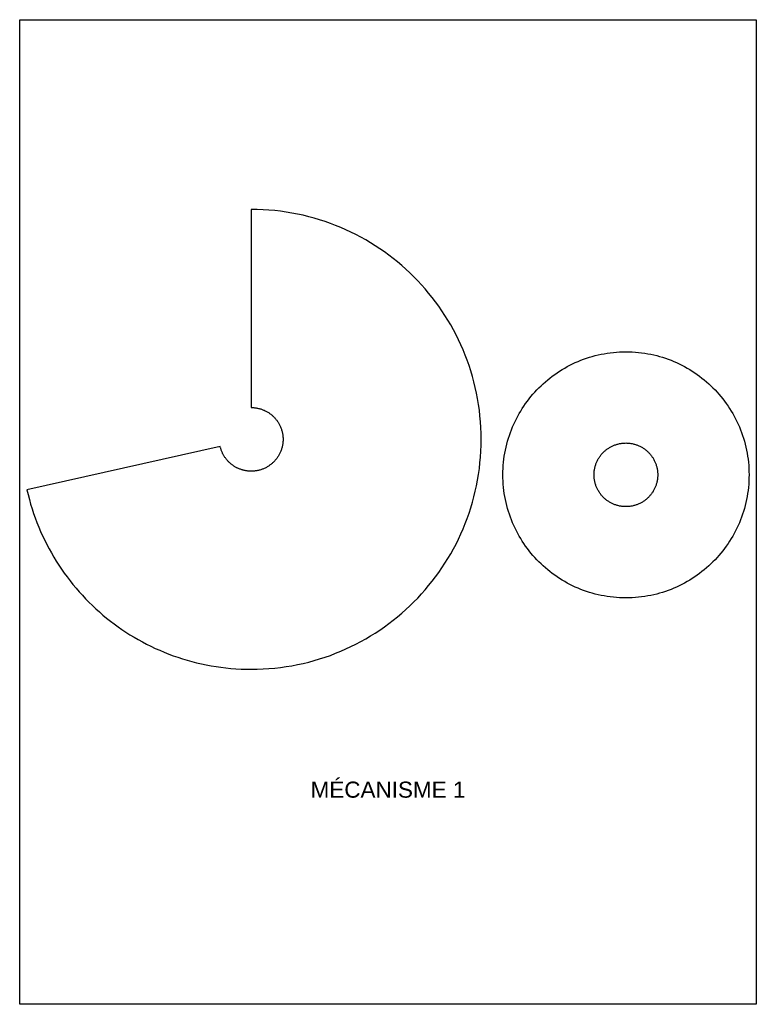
# Model space of a CAD drawing. Header units: millimetres. Extents: x 9 to 837, y 12 to 441.
# Tile 3 of 5: x 225 to 433, y 12 to 291. Entities that reach past the tile are written whole.
import ezdxf

# ---------------------------------------------------------------- set-up
doc = ezdxf.new("R2010")
doc.units = ezdxf.units.MM
doc.layers.add('Calque 1', color=7, linetype='Continuous')
doc.styles.add('Arial Normal', font='arial.ttf')

msp = doc.modelspace()

# ---------------------------------------------------------------- linework, layer by layer
at = {"layer": 'Calque 1', "color": 7}
msp.add_lwpolyline([(433.45, 12.18), (225.17, 12.18), (225.17, 290.55), (433.45, 290.55)], close=True, dxfattribs=at)
at = {"layer": 'Calque 1', "color": 160, "true_color": 0x1141ff}
for points in [[(290.66, 236.9), (290.64, 236.9)], [(290.64, 236.9), (290.64, 180.9)], [(355.66, 171.9), (355.64, 173.58), (355.57, 175.25), (355.47, 176.9), (355.32, 178.55), (355.14, 180.18), (354.91, 181.8), (354.64, 183.41), (354.34, 185), (353.99, 186.58), (353.61, 188.15), (353.19, 189.7), (352.74, 191.23), (352.24, 192.75), (351.71, 194.25), (351.15, 195.73), (350.55, 197.2), (349.92, 198.65), (349.25, 200.08), (348.55, 201.49), (347.81, 202.88), (347.05, 204.25), (346.25, 205.61), (345.42, 206.93), (344.56, 208.24), (343.67, 209.53), (342.74, 210.79), (341.79, 212.03), (340.81, 213.25), (339.81, 214.44), (338.77, 215.6), (337.71, 216.75), (336.62, 217.86), (335.5, 218.95), (334.36, 220.01), (333.19, 221.05), (332, 222.06), (330.79, 223.04), (329.55, 223.99), (328.28, 224.91), (327, 225.8), (325.69, 226.66), (324.36, 227.49), (323.01, 228.29), (321.64, 229.06), (320.25, 229.79), (318.84, 230.49), (317.41, 231.16), (315.96, 231.79), (314.49, 232.39), (313.01, 232.96), (311.5, 233.49), (309.99, 233.98), (308.45, 234.43), (306.9, 234.85), (305.34, 235.24), (303.76, 235.58), (302.16, 235.89), (300.56, 236.15), (298.94, 236.38), (297.3, 236.56), (295.66, 236.71), (294, 236.82), (292.33, 236.88), (290.66, 236.9)], [(361.8, 161.88), (361.81, 162.77), (361.84, 163.67), (361.9, 164.55), (361.98, 165.43), (362.08, 166.31), (362.2, 167.18), (362.34, 168.04), (362.5, 168.89), (362.69, 169.73), (362.89, 170.57), (363.12, 171.4), (363.36, 172.22), (363.63, 173.04), (363.91, 173.84), (364.21, 174.63), (364.53, 175.42), (364.87, 176.2), (365.23, 176.96), (365.6, 177.72), (366, 178.46), (366.41, 179.2), (366.84, 179.92), (367.28, 180.63), (367.74, 181.33), (368.22, 182.02), (368.71, 182.69), (369.22, 183.36), (369.74, 184.01), (370.28, 184.65), (370.84, 185.27), (371.41, 185.88), (371.99, 186.48), (372.59, 187.06), (373.2, 187.63), (373.82, 188.19), (374.46, 188.73), (375.11, 189.25), (375.77, 189.76), (376.45, 190.25), (377.14, 190.73), (377.84, 191.19), (378.55, 191.63), (379.27, 192.06), (380.01, 192.47), (380.75, 192.87), (381.51, 193.24), (382.27, 193.6), (383.05, 193.94), (383.83, 194.26), (384.63, 194.56), (385.43, 194.84), (386.25, 195.11), (387.07, 195.35), (387.9, 195.58), (388.74, 195.78), (389.58, 195.97), (390.43, 196.13), (391.29, 196.27), (392.16, 196.39), (393.04, 196.49), (393.92, 196.57), (394.8, 196.63), (395.7, 196.66), (396.59, 196.67)], [(396.59, 196.67), (397.49, 196.66), (398.38, 196.63), (399.27, 196.57), (400.15, 196.49), (401.03, 196.39), (401.89, 196.27), (402.75, 196.13), (403.61, 195.97), (404.45, 195.78), (405.29, 195.58), (406.12, 195.35), (406.94, 195.11), (407.75, 194.84), (408.56, 194.56), (409.35, 194.26), (410.14, 193.94), (410.91, 193.6), (411.68, 193.24), (412.43, 192.87), (413.18, 192.47), (413.91, 192.06), (414.64, 191.63), (415.35, 191.19), (416.05, 190.73), (416.74, 190.25), (417.41, 189.76), (418.08, 189.25), (418.73, 188.73), (419.37, 188.19), (419.99, 187.63), (420.6, 187.06), (421.2, 186.48), (421.78, 185.88), (422.35, 185.27), (422.9, 184.65), (423.44, 184.01), (423.97, 183.36), (424.48, 182.69), (424.97, 182.02), (425.45, 181.33), (425.91, 180.63), (426.35, 179.92), (426.78, 179.2), (427.19, 178.46), (427.58, 177.72), (427.96, 176.96), (428.32, 176.2), (428.66, 175.42), (428.98, 174.63), (429.28, 173.84), (429.56, 173.04), (429.83, 172.22), (430.07, 171.4), (430.29, 170.57), (430.5, 169.73), (430.68, 168.89), (430.85, 168.04), (430.99, 167.18), (431.11, 166.31), (431.21, 165.43), (431.29, 164.55), (431.34, 163.67), (431.38, 162.77), (431.39, 161.88)], [(290.64, 180.9), (290.87, 180.9), (291.1, 180.89), (291.33, 180.87), (291.56, 180.85), (291.79, 180.83), (292.01, 180.8), (292.23, 180.76), (292.45, 180.72), (292.67, 180.67), (292.89, 180.62), (293.1, 180.56), (293.32, 180.5), (293.53, 180.43), (293.73, 180.35), (293.94, 180.28), (294.14, 180.19), (294.34, 180.11), (294.54, 180.01), (294.74, 179.92), (294.93, 179.81), (295.12, 179.71), (295.31, 179.6), (295.49, 179.48), (295.67, 179.36), (295.85, 179.24), (296.02, 179.11), (296.2, 178.98), (296.36, 178.85), (296.53, 178.71), (296.69, 178.56), (296.85, 178.42), (297, 178.26), (297.15, 178.11), (297.3, 177.95), (297.44, 177.79), (297.58, 177.63), (297.72, 177.46), (297.85, 177.29), (297.98, 177.11), (298.1, 176.93), (298.22, 176.75), (298.34, 176.57), (298.45, 176.38), (298.55, 176.19), (298.65, 176), (298.75, 175.8), (298.84, 175.6), (298.93, 175.4), (299.01, 175.2), (299.09, 174.99), (299.17, 174.79), (299.23, 174.58), (299.3, 174.36), (299.36, 174.15), (299.41, 173.93), (299.46, 173.71), (299.5, 173.49), (299.53, 173.27), (299.57, 173.05), (299.59, 172.82), (299.61, 172.59), (299.63, 172.36), (299.64, 172.13), (299.64, 171.9)], [(281.86, 169.92), (227.23, 157.63)], [(290.64, 162.9), (290.44, 162.9), (290.24, 162.91), (290.04, 162.92), (289.84, 162.94), (289.65, 162.95), (289.45, 162.98), (289.26, 163.01), (289.07, 163.04), (288.88, 163.07), (288.69, 163.11), (288.5, 163.16), (288.31, 163.2), (288.13, 163.26), (287.94, 163.31), (287.76, 163.37), (287.58, 163.43), (287.41, 163.5), (287.23, 163.57), (287.05, 163.64), (286.88, 163.72), (286.71, 163.8), (286.54, 163.88), (286.38, 163.97), (286.21, 164.06), (286.05, 164.16), (285.89, 164.25), (285.73, 164.36), (285.58, 164.46), (285.42, 164.57), (285.27, 164.68), (285.12, 164.79), (284.98, 164.91), (284.83, 165.02), (284.69, 165.15), (284.55, 165.27), (284.42, 165.4), (284.29, 165.53), (284.15, 165.66), (284.03, 165.8), (283.9, 165.94), (283.78, 166.08), (283.66, 166.22), (283.54, 166.37), (283.43, 166.51), (283.32, 166.66), (283.21, 166.82), (283.11, 166.97), (283.01, 167.13), (282.91, 167.29), (282.82, 167.45), (282.72, 167.62), (282.64, 167.78), (282.55, 167.95), (282.47, 168.12), (282.39, 168.29), (282.32, 168.47), (282.25, 168.64), (282.18, 168.82), (282.12, 169), (282.06, 169.18), (282, 169.37), (281.95, 169.55), (281.9, 169.74), (281.86, 169.92)], [(299.64, 171.9), (299.64, 171.67), (299.63, 171.44), (299.61, 171.21), (299.59, 170.98), (299.57, 170.75), (299.53, 170.53), (299.5, 170.31), (299.46, 170.09), (299.41, 169.87), (299.36, 169.65), (299.3, 169.44), (299.23, 169.22), (299.17, 169.01), (299.09, 168.81), (299.01, 168.6), (298.93, 168.4), (298.84, 168.2), (298.75, 168), (298.65, 167.8), (298.55, 167.61), (298.45, 167.42), (298.34, 167.23), (298.22, 167.05), (298.1, 166.87), (297.98, 166.69), (297.85, 166.52), (297.72, 166.34), (297.58, 166.18), (297.44, 166.01), (297.3, 165.85), (297.15, 165.69), (297, 165.54), (296.85, 165.39), (296.69, 165.24), (296.53, 165.1), (296.36, 164.96), (296.2, 164.82), (296.02, 164.69), (295.85, 164.56), (295.67, 164.44), (295.49, 164.32), (295.31, 164.2), (295.12, 164.09), (294.93, 163.99), (294.74, 163.89), (294.54, 163.79), (294.34, 163.7), (294.14, 163.61), (293.94, 163.52), (293.73, 163.45), (293.53, 163.37), (293.32, 163.31), (293.1, 163.24), (292.89, 163.18), (292.67, 163.13), (292.45, 163.08), (292.23, 163.04), (292.01, 163), (291.79, 162.97), (291.56, 162.95), (291.33, 162.93), (291.1, 162.91), (290.87, 162.9), (290.64, 162.9)], [(290.66, 106.9), (292.33, 106.92), (294, 106.98), (295.66, 107.09), (297.3, 107.24), (298.94, 107.42), (300.56, 107.65), (302.16, 107.92), (303.76, 108.22), (305.34, 108.56), (306.9, 108.95), (308.45, 109.37), (309.99, 109.82), (311.5, 110.32), (313.01, 110.84), (314.49, 111.41), (315.96, 112.01), (317.41, 112.64), (318.84, 113.31), (320.25, 114.01), (321.64, 114.75), (323.01, 115.51), (324.36, 116.31), (325.69, 117.14), (327, 118), (328.28, 118.89), (329.55, 119.81), (330.79, 120.76), (332, 121.74), (333.19, 122.75), (334.36, 123.79), (335.5, 124.85), (336.62, 125.94), (337.71, 127.05), (338.77, 128.2), (339.81, 129.36), (340.81, 130.55), (341.79, 131.77), (342.74, 133.01), (343.67, 134.27), (344.56, 135.56), (345.42, 136.87), (346.25, 138.2), (347.05, 139.55), (347.81, 140.92), (348.55, 142.31), (349.25, 143.72), (349.92, 145.15), (350.55, 146.6), (351.15, 148.07), (351.71, 149.55), (352.24, 151.05), (352.74, 152.57), (353.19, 154.11), (353.61, 155.66), (353.99, 157.22), (354.34, 158.8), (354.64, 160.39), (354.91, 162), (355.14, 163.62), (355.32, 165.25), (355.47, 166.9), (355.57, 168.56), (355.64, 170.22), (355.66, 171.9)], [(396.59, 127.08), (395.7, 127.09), (394.8, 127.13), (393.92, 127.18), (393.04, 127.26), (392.16, 127.36), (391.29, 127.48), (390.43, 127.62), (389.58, 127.79), (388.74, 127.97), (387.9, 128.18), (387.07, 128.4), (386.25, 128.64), (385.43, 128.91), (384.63, 129.19), (383.83, 129.49), (383.05, 129.81), (382.27, 130.15), (381.51, 130.51), (380.75, 130.89), (380.01, 131.28), (379.27, 131.69), (378.55, 132.12), (377.84, 132.56), (377.14, 133.02), (376.45, 133.5), (375.77, 133.99), (375.11, 134.5), (374.46, 135.03), (373.82, 135.57), (373.2, 136.12), (372.59, 136.69), (371.99, 137.27), (371.41, 137.87), (370.84, 138.48), (370.28, 139.1), (369.74, 139.74), (369.22, 140.39), (368.71, 141.06), (368.22, 141.73), (367.74, 142.42), (367.28, 143.12), (366.84, 143.83), (366.41, 144.56), (366, 145.29), (365.6, 146.04), (365.23, 146.79), (364.87, 147.56), (364.53, 148.33), (364.21, 149.12), (363.91, 149.91), (363.63, 150.72), (363.36, 151.53), (363.12, 152.35), (362.89, 153.18), (362.69, 154.02), (362.5, 154.86), (362.34, 155.72), (362.2, 156.58), (362.08, 157.44), (361.98, 158.32), (361.9, 159.2), (361.84, 160.09), (361.81, 160.98), (361.8, 161.88)], [(431.39, 161.88), (431.38, 160.98), (431.34, 160.09), (431.29, 159.2), (431.21, 158.32), (431.11, 157.44), (430.99, 156.58), (430.85, 155.72), (430.68, 154.86), (430.5, 154.02), (430.29, 153.18), (430.07, 152.35), (429.83, 151.53), (429.56, 150.72), (429.28, 149.91), (428.98, 149.12), (428.66, 148.33), (428.32, 147.56), (427.96, 146.79), (427.58, 146.04), (427.19, 145.29), (426.78, 144.56), (426.35, 143.83), (425.91, 143.12), (425.45, 142.42), (424.97, 141.73), (424.48, 141.06), (423.97, 140.39), (423.44, 139.74), (422.9, 139.1), (422.35, 138.48), (421.78, 137.87), (421.2, 137.27), (420.6, 136.69), (419.99, 136.12), (419.37, 135.57), (418.73, 135.03), (418.08, 134.5), (417.41, 133.99), (416.74, 133.5), (416.05, 133.02), (415.35, 132.56), (414.64, 132.12), (413.91, 131.69), (413.18, 131.28), (412.43, 130.89), (411.68, 130.51), (410.91, 130.15), (410.14, 129.81), (409.35, 129.49), (408.56, 129.19), (407.75, 128.91), (406.94, 128.64), (406.12, 128.4), (405.29, 128.18), (404.45, 127.97), (403.61, 127.79), (402.75, 127.62), (401.89, 127.48), (401.03, 127.36), (400.15, 127.26), (399.27, 127.18), (398.38, 127.13), (397.49, 127.09), (396.59, 127.08)], [(227.23, 157.63), (227.55, 156.27), (227.9, 154.93), (228.27, 153.6), (228.68, 152.28), (229.11, 150.97), (229.56, 149.67), (230.05, 148.39), (230.55, 147.11), (231.09, 145.86), (231.65, 144.61), (232.24, 143.38), (232.85, 142.17), (233.48, 140.97), (234.14, 139.78), (234.82, 138.61), (235.53, 137.46), (236.26, 136.32), (237.01, 135.19), (237.79, 134.09), (238.58, 133), (239.4, 131.93), (240.24, 130.87), (241.1, 129.84), (241.99, 128.82), (242.89, 127.82), (243.81, 126.84), (244.76, 125.88), (245.72, 124.94), (246.7, 124.02), (247.7, 123.12), (248.72, 122.24), (249.76, 121.38), (250.82, 120.54), (251.89, 119.72), (252.98, 118.93), (254.09, 118.16), (255.21, 117.41), (256.35, 116.68), (257.51, 115.98), (258.68, 115.3), (259.87, 114.64), (261.07, 114.01), (262.29, 113.4), (263.52, 112.82), (264.77, 112.26), (266.03, 111.73), (267.3, 111.22), (268.59, 110.74), (269.88, 110.29), (271.19, 109.86), (272.52, 109.47), (273.85, 109.09), (275.2, 108.75), (276.55, 108.43), (277.92, 108.15), (279.3, 107.89), (280.69, 107.66), (282.09, 107.46), (283.49, 107.29), (284.91, 107.15), (286.33, 107.04), (287.77, 106.96), (289.21, 106.92), (290.66, 106.9)]]:
    msp.add_lwpolyline(points, dxfattribs=at)
at = {"layer": 'Calque 1', "color": 1, "true_color": 0xff0e15}
for points in [[(387.58, 161.88), (387.58, 162.11), (387.59, 162.34), (387.6, 162.57), (387.62, 162.8), (387.65, 163.02), (387.68, 163.25), (387.72, 163.47), (387.76, 163.69), (387.81, 163.91), (387.86, 164.13), (387.92, 164.34), (387.98, 164.55), (388.05, 164.76), (388.12, 164.97), (388.2, 165.18), (388.28, 165.38), (388.37, 165.58), (388.46, 165.78), (388.56, 165.97), (388.66, 166.17), (388.77, 166.36), (388.88, 166.54), (388.99, 166.73), (389.11, 166.91), (389.24, 167.09), (389.36, 167.26), (389.5, 167.43), (389.63, 167.6), (389.77, 167.77), (389.91, 167.93), (390.06, 168.09), (390.21, 168.24), (390.37, 168.39), (390.53, 168.54), (390.69, 168.68), (390.85, 168.82), (391.02, 168.96), (391.19, 169.09), (391.37, 169.22), (391.54, 169.34), (391.73, 169.46), (391.91, 169.57), (392.1, 169.68), (392.29, 169.79), (392.48, 169.89), (392.67, 169.99), (392.87, 170.08), (393.07, 170.17), (393.28, 170.25), (393.48, 170.33), (393.69, 170.4), (393.9, 170.47), (394.11, 170.53), (394.33, 170.59), (394.54, 170.65), (394.76, 170.69), (394.98, 170.74), (395.21, 170.77), (395.43, 170.8), (395.66, 170.83), (395.88, 170.85), (396.11, 170.86), (396.34, 170.87), (396.58, 170.88)], [(396.58, 170.88), (396.81, 170.87), (397.04, 170.86), (397.27, 170.85), (397.5, 170.83), (397.72, 170.8), (397.95, 170.77), (398.17, 170.74), (398.39, 170.69), (398.61, 170.65), (398.83, 170.59), (399.04, 170.53), (399.25, 170.47), (399.46, 170.4), (399.67, 170.33), (399.88, 170.25), (400.08, 170.17), (400.28, 170.08), (400.48, 169.99), (400.67, 169.89), (400.87, 169.79), (401.06, 169.68), (401.24, 169.57), (401.43, 169.46), (401.61, 169.34), (401.79, 169.22), (401.96, 169.09), (402.13, 168.96), (402.3, 168.82), (402.47, 168.68), (402.63, 168.54), (402.79, 168.39), (402.94, 168.24), (403.09, 168.09), (403.24, 167.93), (403.38, 167.77), (403.52, 167.6), (403.66, 167.43), (403.79, 167.26), (403.92, 167.09), (404.04, 166.91), (404.16, 166.73), (404.27, 166.54), (404.38, 166.36), (404.49, 166.17), (404.59, 165.97), (404.69, 165.78), (404.78, 165.58), (404.87, 165.38), (404.95, 165.18), (405.03, 164.97), (405.1, 164.76), (405.17, 164.55), (405.24, 164.34), (405.29, 164.13), (405.35, 163.91), (405.39, 163.69), (405.44, 163.47), (405.47, 163.25), (405.5, 163.02), (405.53, 162.8), (405.55, 162.57), (405.56, 162.34), (405.57, 162.11), (405.58, 161.88)], [(396.58, 152.88), (396.34, 152.88), (396.11, 152.89), (395.88, 152.9), (395.66, 152.92), (395.43, 152.95), (395.21, 152.98), (394.98, 153.02), (394.76, 153.06), (394.54, 153.11), (394.33, 153.16), (394.11, 153.22), (393.9, 153.28), (393.69, 153.35), (393.48, 153.42), (393.28, 153.5), (393.07, 153.58), (392.87, 153.67), (392.67, 153.76), (392.48, 153.86), (392.29, 153.96), (392.1, 154.07), (391.91, 154.18), (391.73, 154.29), (391.54, 154.41), (391.37, 154.54), (391.19, 154.66), (391.02, 154.8), (390.85, 154.93), (390.69, 155.07), (390.53, 155.21), (390.37, 155.36), (390.21, 155.51), (390.06, 155.67), (389.91, 155.82), (389.77, 155.99), (389.63, 156.15), (389.5, 156.32), (389.36, 156.49), (389.24, 156.67), (389.11, 156.84), (388.99, 157.02), (388.88, 157.21), (388.77, 157.4), (388.66, 157.59), (388.56, 157.78), (388.46, 157.97), (388.37, 158.17), (388.28, 158.37), (388.2, 158.58), (388.12, 158.78), (388.05, 158.99), (387.98, 159.2), (387.92, 159.41), (387.86, 159.63), (387.81, 159.84), (387.76, 160.06), (387.72, 160.28), (387.68, 160.51), (387.65, 160.73), (387.62, 160.96), (387.6, 161.18), (387.59, 161.41), (387.58, 161.64), (387.58, 161.88)], [(405.58, 161.88), (405.57, 161.64), (405.56, 161.41), (405.55, 161.18), (405.53, 160.96), (405.5, 160.73), (405.47, 160.51), (405.44, 160.28), (405.39, 160.06), (405.35, 159.84), (405.29, 159.63), (405.24, 159.41), (405.17, 159.2), (405.1, 158.99), (405.03, 158.78), (404.95, 158.58), (404.87, 158.37), (404.78, 158.17), (404.69, 157.97), (404.59, 157.78), (404.49, 157.59), (404.38, 157.4), (404.27, 157.21), (404.16, 157.02), (404.04, 156.84), (403.92, 156.67), (403.79, 156.49), (403.66, 156.32), (403.52, 156.15), (403.38, 155.99), (403.24, 155.82), (403.09, 155.67), (402.94, 155.51), (402.79, 155.36), (402.63, 155.21), (402.47, 155.07), (402.3, 154.93), (402.13, 154.8), (401.96, 154.66), (401.79, 154.54), (401.61, 154.41), (401.43, 154.29), (401.24, 154.18), (401.06, 154.07), (400.87, 153.96), (400.67, 153.86), (400.48, 153.76), (400.28, 153.67), (400.08, 153.58), (399.88, 153.5), (399.67, 153.42), (399.46, 153.35), (399.25, 153.28), (399.04, 153.22), (398.83, 153.16), (398.61, 153.11), (398.39, 153.06), (398.17, 153.02), (397.95, 152.98), (397.72, 152.95), (397.5, 152.92), (397.27, 152.9), (397.04, 152.89), (396.81, 152.88), (396.58, 152.88)]]:
    msp.add_lwpolyline(points, dxfattribs=at)

# ---------------------------------------------------------------- texts
at = {"layer": 'Calque 1', "color": 7, "insert": (307.43, 70.53), "char_height": 4.5466, "width": 93.996, "attachment_point": 7, "style": 'Arial Normal'}
msp.add_mtext('MÉCANISME 1', dxfattribs=at)

doc.saveas('drawing.dxf')
